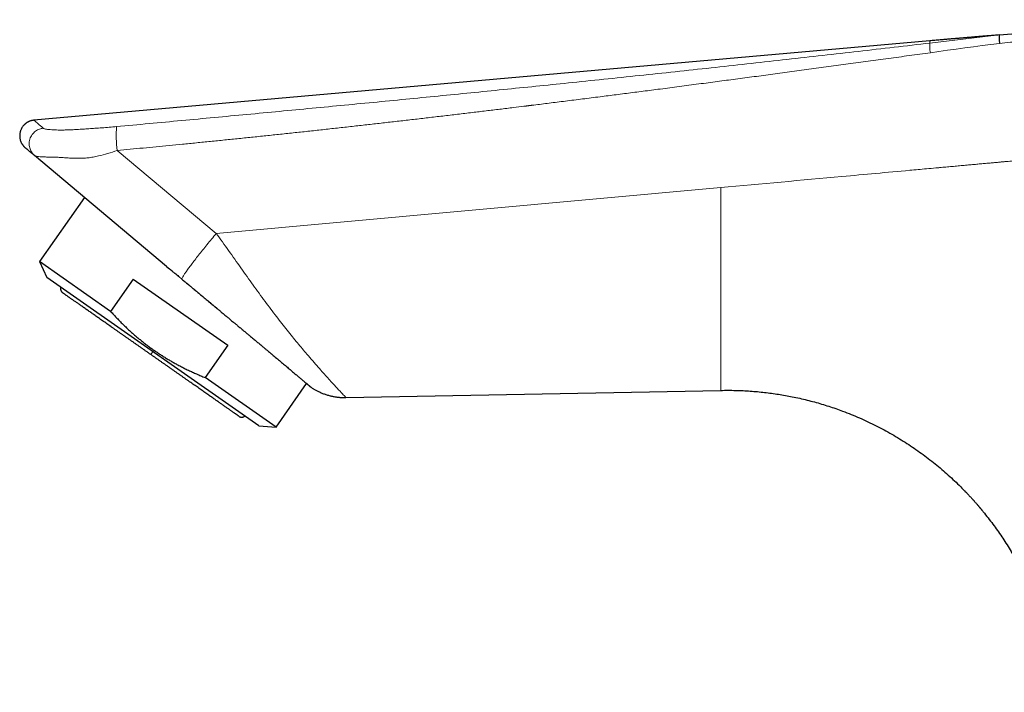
# Model space of a CAD drawing. Header units: millimetres. Extents: x 8 to 524, y 12 to 399.
# Tile 1 of 133: x 28 to 110, y 305 to 361. Entities that reach past the tile are written whole.
import ezdxf

# ---------------------------------------------------------------- set-up
doc = ezdxf.new("R2010")
doc.units = ezdxf.units.MM

msp = doc.modelspace()

# ---------------------------------------------------------------- linework, layer by layer
at = {"color": 252, "linetype": 'Continuous', "lineweight": 0}
for p, q in [((103.382, 359.077), (109.141, 359.749)), ((35.817, 350.152), (44.045, 343.248)), ((85.994, 347.067), (44.045, 343.248))]:
    msp.add_line(p, q, dxfattribs=at)
at = {"color": 7, "linetype": 'Continuous', "lineweight": 30}
for p, q in [((109.141, 359.749), (110.185, 359.833)), ((103.366, 359.258), (28.893, 352.665)), ((39.922, 340.51), (28.945, 349.721)), ((33.095, 346.24), (29.361, 340.908)), ((29.361, 340.908), (29.971, 339.6)), ((35.263, 336.776), (29.361, 340.908)), ((39.922, 340.51), (40.172, 340.302)), ((47.583, 327.268), (29.971, 339.6)), ((37.143, 339.461), (35.263, 336.776)), ((37.143, 339.461), (45, 333.96)), ((40.928, 339.672), (41.182, 339.46)), ((45, 333.96), (43.12, 331.274)), ((49.021, 327.142), (43.12, 331.274)), ((49.021, 327.142), (51.564, 330.774)), ((51.911, 330.482), (51.903, 330.488)), ((51.908, 330.485), (51.911, 330.482)), ((54.832, 329.609), (85.994, 330.212)), ((54.672, 329.612), (54.832, 329.609)), ((47.583, 327.268), (49.021, 327.142))]:
    msp.add_line(p, q, dxfattribs=at)
at = {"color": 252, "linetype": 'Continuous', "lineweight": 0, "flags": 128}
msp.add_lwpolyline([(109.171, 359.051), (108.452, 358.956), (107.733, 358.86), (107.014, 358.764), (106.295, 358.668), (105.576, 358.57), (104.858, 358.473), (104.139, 358.374), (103.421, 358.275)], dxfattribs=at)
at = {"color": 252, "linetype": 'Continuous', "lineweight": 0}
for centre, radius, start, end in [((106.427, 358.822), 3.056, 175.20508, 190.29802), ((45.364, 351.433), 9.633, 175.84518, 187.64182)]:
    msp.add_arc(centre, radius, start, end, dxfattribs=at)
for points, knots in [([(130.939, 361.018), (130.64, 360.993), (130.039, 360.944), (129.134, 360.869), (128.222, 360.793), (127.302, 360.716), (126.375, 360.637), (125.441, 360.557), (124.526, 360.477), (123.631, 360.399), (122.756, 360.322), (121.874, 360.243), (120.986, 360.164), (120.093, 360.083), (119.193, 360.001), (118.287, 359.918), (117.375, 359.834), (116.457, 359.748), (115.532, 359.662), (114.602, 359.574), (113.684, 359.487), (112.777, 359.4), (111.883, 359.314), (110.984, 359.227), (110.079, 359.139), (109.474, 359.08), (109.171, 359.05)], [0, 0, 0, 0, 0.04121, 0.082757, 0.12464, 0.16686, 0.209416, 0.252309, 0.295539, 0.335462, 0.375668, 0.416157, 0.456929, 0.497985, 0.539323, 0.580944, 0.622848, 0.665036, 0.707507, 0.75026, 0.793297, 0.834134, 0.875223, 0.916564, 0.958156, 1, 1, 1, 1]), ([(35.756, 352.131), (37.564, 352.299), (41.178, 352.633), (46.597, 353.141), (52.014, 353.654), (57.429, 354.175), (62.842, 354.704), (68.253, 355.244), (73.843, 355.813), (79.611, 356.415), (85.557, 357.052), (91.501, 357.707), (97.443, 358.379), (101.403, 358.844), (103.382, 359.077)], [0, 0, 0, 0, 0.0800016, 0.1599993, 0.2399951, 0.3199908, 0.3999879, 0.4799875, 0.5599909, 0.6479981, 0.7360057, 0.8240106, 0.9120096, 1, 1, 1, 1]), ([(103.366, 359.258), (103.366, 359.258), (103.366, 359.257), (103.367, 359.248), (103.368, 359.234), (103.37, 359.214), (103.372, 359.189), (103.375, 359.157), (103.378, 359.121), (103.381, 359.092), (103.382, 359.077)], [0, 0, 0, 0, 0.120146, 0.245933, 0.371704, 0.497449, 0.62316, 0.748828, 0.874444, 1, 1, 1, 1]), ([(103.421, 358.275), (103.128, 358.235), (102.543, 358.154), (101.67, 358.034), (100.803, 357.915), (99.941, 357.797), (99.091, 357.68), (98.252, 357.566), (97.424, 357.453), (96.602, 357.341), (95.781, 357.229), (94.96, 357.117), (94.139, 357.006), (93.325, 356.896), (92.516, 356.787), (91.714, 356.679), (90.918, 356.572), (90.129, 356.466), (89.345, 356.362), (88.568, 356.258), (87.796, 356.155), (87.031, 356.054), (86.272, 355.953), (85.519, 355.853), (84.748, 355.752), (83.959, 355.648), (83.152, 355.542), (82.352, 355.438), (81.56, 355.334), (80.799, 355.235), (80.069, 355.141), (79.368, 355.05), (78.674, 354.961), (77.985, 354.872), (77.303, 354.785), (76.627, 354.698), (75.935, 354.61), (75.228, 354.521), (74.506, 354.429), (73.791, 354.339), (73.084, 354.25), (72.399, 354.165), (71.737, 354.082), (71.097, 354.003), (70.646, 353.947), (70.383, 353.915), (70.306, 353.905), (70.228, 353.896), (70.151, 353.886), (70.076, 353.877), (70.011, 353.869), (69.956, 353.862), (69.909, 353.857), (69.86, 353.851), (69.808, 353.844), (69.752, 353.837), (69.69, 353.83), (69.363, 353.79), (68.673, 353.705), (67.624, 353.578), (66.479, 353.44), (65.308, 353.299), (64.11, 353.157), (62.886, 353.012), (61.668, 352.869), (60.455, 352.729), (59.249, 352.59), (58.048, 352.453), (56.854, 352.318), (55.647, 352.182), (54.427, 352.047), (53.195, 351.911), (51.969, 351.777), (50.75, 351.646), (49.537, 351.516), (48.331, 351.389), (47.131, 351.264), (45.938, 351.14), (44.752, 351.019), (43.572, 350.9), (42.399, 350.783), (41.254, 350.67), (40.137, 350.561), (39.049, 350.456), (37.966, 350.353), (36.89, 350.252), (36.174, 350.185), (35.817, 350.152)], [0, 0, 0, 0, 0.013039, 0.025986, 0.038843, 0.051608, 0.064282, 0.076641, 0.088912, 0.101095, 0.11319, 0.125441, 0.137601, 0.149669, 0.161645, 0.17353, 0.185324, 0.197025, 0.208635, 0.220154, 0.231581, 0.242916, 0.25416, 0.265312, 0.276373, 0.288434, 0.300384, 0.312223, 0.323952, 0.335569, 0.346035, 0.356409, 0.366691, 0.376882, 0.386981, 0.396988, 0.406904, 0.417706, 0.428397, 0.438978, 0.449447, 0.459806, 0.469374, 0.478846, 0.488221, 0.489369, 0.490516, 0.491662, 0.492806, 0.493944, 0.495007, 0.495695, 0.496384, 0.497097, 0.497854, 0.498679, 0.499591, 0.500592, 0.513211, 0.530217, 0.547146, 0.563998, 0.582191, 0.600294, 0.618308, 0.636231, 0.654064, 0.671807, 0.68946, 0.707023, 0.725327, 0.743531, 0.761637, 0.779644, 0.797552, 0.815362, 0.833073, 0.850686, 0.8682, 0.885616, 0.902933, 0.920152, 0.936296, 0.952353, 0.968323, 0.984205, 1, 1, 1, 1]), ([(28.893, 352.66), (28.91, 352.646), (28.944, 352.616), (29.2, 352.395), (29.504, 352.133), (29.656, 352.001)], [0, 0, 0, 0, 0.331722, 0.664655, 1, 1, 1, 1]), ([(29.656, 352.001), (29.673, 351.99), (29.707, 351.968), (29.802, 351.94), (29.938, 351.913), (30.126, 351.889), (30.368, 351.87), (30.63, 351.857), (30.912, 351.848), (31.228, 351.845), (31.602, 351.852), (32.028, 351.868), (32.488, 351.891), (32.966, 351.921), (33.459, 351.954), (33.983, 351.991), (34.547, 352.032), (35.144, 352.077), (35.552, 352.113), (35.756, 352.131)], [0, 0, 0, 0, 0.0408602, 0.0798801, 0.1173938, 0.1711903, 0.2227279, 0.2726338, 0.3221443, 0.3732938, 0.4292607, 0.4913017, 0.5566035, 0.6222953, 0.6885143, 0.7582056, 0.8360288, 0.9179088, 1, 1, 1, 1]), ([(28.945, 349.721), (28.869, 349.795), (28.706, 349.954), (28.543, 350.28), (28.47, 350.673), (28.529, 351.092), (28.719, 351.472), (29.004, 351.758), (29.326, 351.939), (29.551, 351.981), (29.656, 352.001)], [0, 0, 0, 0, 0.106079, 0.226851, 0.359877, 0.5, 0.640123, 0.773149, 0.893921, 1, 1, 1, 1]), ([(131.795, 351.237), (131.755, 351.238), (131.673, 351.24), (131.543, 351.233), (131.441, 351.223), (131.381, 351.216), (131.365, 351.214), (131.356, 351.213), (131.346, 351.211), (131.332, 351.209), (131.302, 351.205), (131.252, 351.198), (131.187, 351.188), (131.118, 351.178), (131.048, 351.168), (130.974, 351.157), (130.904, 351.147), (130.842, 351.138), (130.786, 351.131), (130.723, 351.123), (130.654, 351.115), (130.583, 351.11), (130.521, 351.107), (130.46, 351.108), (130.395, 351.108), (130.326, 351.108), (130.259, 351.108), (130.19, 351.106), (130.123, 351.102), (130.061, 351.097), (129.997, 351.09), (129.923, 351.081), (129.834, 351.07), (129.733, 351.055), (129.625, 351.039), (129.514, 351.022), (129.407, 351.008), (129.311, 350.995), (129.24, 350.988), (129.187, 350.983), (129.148, 350.98), (129.109, 350.978), (129.075, 350.976), (129.044, 350.976), (129.015, 350.975), (128.949, 350.978), (128.845, 350.979), (128.703, 350.979), (128.564, 350.973), (128.435, 350.965), (128.32, 350.955), (128.211, 350.944), (128.097, 350.931), (127.971, 350.915), (127.834, 350.896), (127.686, 350.875), (127.531, 350.852), (127.375, 350.828), (127.224, 350.806), (127.086, 350.787), (126.96, 350.771), (126.845, 350.757), (126.752, 350.746), (126.669, 350.738), (126.584, 350.73), (126.488, 350.723), (126.394, 350.717), (126.317, 350.714), (126.257, 350.713), (126.201, 350.715), (126.14, 350.717), (126.072, 350.718), (125.962, 350.719), (125.82, 350.717), (125.64, 350.709), (125.458, 350.694), (125.261, 350.673), (125.115, 350.655), (125.025, 350.643), (124.995, 350.639), (124.966, 350.635), (124.942, 350.631), (124.927, 350.629), (124.914, 350.627), (124.889, 350.623), (124.843, 350.617), (124.776, 350.607), (124.702, 350.596), (124.625, 350.584), (124.551, 350.573), (124.483, 350.563), (124.425, 350.554), (124.374, 350.547), (124.326, 350.54), (124.281, 350.534), (124.238, 350.528), (124.199, 350.523), (124.161, 350.518), (124.125, 350.513), (124.09, 350.508), (123.986, 350.496), (123.819, 350.478), (123.602, 350.461), (123.407, 350.453), (123.23, 350.454), (123.055, 350.459), (122.879, 350.453), (122.698, 350.442), (122.516, 350.426), (122.344, 350.406), (122.173, 350.383), (121.991, 350.358), (121.791, 350.328), (121.605, 350.3), (121.417, 350.273), (121.228, 350.248), (121.024, 350.225), (120.838, 350.208), (120.684, 350.198), (120.559, 350.194), (120.46, 350.192), (120.364, 350.195), (120.268, 350.197), (120.169, 350.196), (120.052, 350.194), (119.916, 350.187), (119.774, 350.176), (119.638, 350.162), (119.503, 350.147), (119.348, 350.127), (119.175, 350.103), (119.004, 350.079), (118.845, 350.055), (118.706, 350.035), (118.577, 350.016), (118.457, 350), (118.361, 349.988), (118.286, 349.979), (118.232, 349.972), (118.18, 349.967), (118.132, 349.962), (118.084, 349.957), (118.024, 349.952), (117.951, 349.946), (117.87, 349.94), (117.793, 349.936), (117.727, 349.933), (117.668, 349.932), (117.608, 349.933), (117.454, 349.938), (117.286, 349.937), (117.109, 349.929), (117.012, 349.922), (116.909, 349.914), (116.8, 349.904), (116.685, 349.891), (116.564, 349.877), (116.463, 349.864), (116.387, 349.853), (116.35, 349.848), (116.325, 349.845), (116.305, 349.842), (116.274, 349.837), (116.231, 349.831), (116.185, 349.824), (116.137, 349.817), (116.089, 349.81), (116.036, 349.802), (115.977, 349.793), (115.922, 349.785), (115.873, 349.778), (115.833, 349.772), (115.768, 349.763), (115.68, 349.75), (115.574, 349.736), (115.465, 349.722), (115.351, 349.709), (115.231, 349.697), (115.114, 349.688), (115.005, 349.681), (114.902, 349.676), (114.806, 349.673), (114.714, 349.672), (114.625, 349.675), (114.526, 349.67), (114.431, 349.655), (114.34, 349.644), (114.269, 349.641), (114.205, 349.641), (114.143, 349.637), (114.075, 349.629), (114.022, 349.621), (113.987, 349.615), (113.967, 349.613), (113.941, 349.609), (113.906, 349.605), (113.864, 349.601), (113.816, 349.596), (113.761, 349.591), (113.718, 349.587), (113.686, 349.584), (113.669, 349.582), (113.651, 349.581), (113.633, 349.579), (113.613, 349.577), (113.473, 349.565), (113.114, 349.533), (112.537, 349.481), (112.057, 349.438), (111.778, 349.414), (111.718, 349.408), (111.68, 349.405), (111.659, 349.403), (111.636, 349.401), (111.588, 349.397), (111.508, 349.389), (111.391, 349.379), (111.255, 349.367), (111.1, 349.353), (110.927, 349.337), (110.733, 349.319), (110.521, 349.3), (110.288, 349.279), (110.034, 349.256), (109.762, 349.231), (109.47, 349.205), (109.158, 349.176), (108.827, 349.146), (108.477, 349.114), (108.101, 349.08), (107.698, 349.043), (107.268, 349.004), (106.817, 348.963), (106.344, 348.92), (105.85, 348.875), (105.346, 348.829), (104.832, 348.783), (104.482, 348.751), (104.293, 348.734), (104.273, 348.732), (104.253, 348.73), (104.233, 348.728), (104.214, 348.726), (104.194, 348.725), (104.146, 348.72), (104.039, 348.71), (103.68, 348.678), (102.894, 348.606), (100.291, 348.369), (94.589, 347.85), (89.352, 347.373), (85.994, 347.067)], [0, 0, 0, 0, 0.002561, 0.005384, 0.008477, 0.009194, 0.009375, 0.009522, 0.009749, 0.010058, 0.010448, 0.01169, 0.013384, 0.014726, 0.016259, 0.017982, 0.019569, 0.020875, 0.022092, 0.02322, 0.025058, 0.026599, 0.027843, 0.029105, 0.0306, 0.032096, 0.033552, 0.035021, 0.036556, 0.037915, 0.039081, 0.040782, 0.042744, 0.044968, 0.047445, 0.049832, 0.052321, 0.054431, 0.056165, 0.056974, 0.057899, 0.058737, 0.05949, 0.060157, 0.060738, 0.061363, 0.064492, 0.067526, 0.070625, 0.073518, 0.075974, 0.078166, 0.080648, 0.083418, 0.086479, 0.089671, 0.093126, 0.096691, 0.1, 0.103039, 0.105807, 0.108306, 0.110534, 0.111941, 0.113746, 0.116112, 0.118173, 0.119931, 0.1211, 0.122115, 0.123591, 0.125067, 0.126543, 0.130735, 0.134368, 0.138288, 0.142609, 0.147263, 0.147902, 0.148547, 0.149199, 0.149858, 0.150095, 0.150188, 0.150746, 0.151754, 0.153213, 0.155123, 0.156629, 0.158332, 0.159959, 0.161105, 0.162208, 0.16327, 0.16429, 0.165188, 0.166051, 0.166879, 0.167672, 0.16843, 0.169211, 0.174479, 0.17937, 0.183425, 0.187189, 0.190886, 0.194865, 0.198664, 0.202697, 0.20674, 0.209986, 0.213935, 0.218715, 0.223156, 0.226218, 0.231097, 0.235566, 0.239626, 0.243279, 0.245619, 0.247806, 0.249696, 0.251889, 0.254038, 0.256156, 0.259539, 0.262915, 0.265458, 0.26842, 0.271803, 0.275606, 0.279831, 0.283047, 0.28611, 0.288958, 0.291589, 0.294005, 0.295267, 0.29646, 0.297586, 0.298644, 0.299634, 0.300754, 0.302531, 0.304407, 0.306071, 0.307525, 0.308769, 0.309879, 0.311446, 0.318828, 0.320838, 0.322954, 0.325201, 0.327578, 0.330086, 0.332726, 0.335497, 0.336758, 0.337729, 0.337934, 0.338379, 0.339066, 0.339995, 0.341164, 0.342107, 0.343165, 0.344336, 0.345621, 0.34702, 0.347972, 0.348833, 0.34967, 0.352266, 0.354601, 0.356683, 0.359413, 0.362048, 0.364589, 0.367037, 0.369199, 0.371285, 0.373294, 0.375228, 0.377077, 0.379724, 0.381525, 0.383063, 0.384324, 0.38567, 0.387148, 0.388763, 0.389178, 0.389486, 0.390083, 0.390875, 0.391793, 0.392836, 0.394023, 0.395339, 0.395705, 0.39608, 0.396464, 0.396857, 0.397258, 0.397781, 0.406037, 0.420782, 0.435526, 0.437456, 0.43903, 0.439462, 0.439929, 0.44043, 0.440965, 0.443096, 0.445643, 0.448607, 0.451987, 0.455783, 0.459995, 0.464624, 0.469723, 0.475247, 0.481195, 0.487568, 0.494366, 0.501589, 0.509237, 0.51731, 0.526223, 0.535602, 0.545447, 0.555759, 0.566537, 0.577781, 0.588785, 0.600202, 0.600698, 0.601125, 0.601551, 0.601977, 0.602403, 0.602829, 0.603255, 0.605599, 0.609784, 0.626769, 0.657099, 0.780191, 1, 1, 1, 1]), ([(35.817, 350.152), (35.548, 350.061), (35.031, 349.886), (34.438, 349.728), (34.039, 349.642), (33.812, 349.599), (33.592, 349.564), (33.379, 349.536), (33.173, 349.516), (32.97, 349.503), (32.741, 349.497), (32.459, 349.497), (32.117, 349.505), (31.768, 349.523), (31.454, 349.543), (31.199, 349.561), (30.935, 349.582), (30.643, 349.595), (30.314, 349.6), (29.989, 349.602), (29.673, 349.61), (29.39, 349.629), (29.168, 349.654), (29.012, 349.684), (28.967, 349.709), (28.945, 349.721)], [0, 0, 0, 0, 0.091146, 0.175678, 0.202434, 0.228488, 0.25385, 0.278531, 0.302544, 0.325902, 0.349727, 0.383109, 0.426049, 0.472623, 0.511168, 0.543729, 0.570311, 0.61488, 0.663104, 0.71518, 0.771262, 0.832413, 0.89065, 0.946364, 1, 1, 1, 1]), ([(85.994, 330.212), (85.994, 330.216), (85.994, 330.224), (85.994, 330.294), (85.994, 330.404), (85.994, 330.56), (85.994, 330.761), (85.994, 331.006), (85.994, 331.284), (85.994, 331.589), (85.994, 331.915), (85.994, 332.275), (85.994, 332.67), (85.994, 333.1), (85.994, 333.565), (85.994, 334.064), (85.994, 334.598), (85.994, 335.167), (85.994, 335.77), (85.994, 336.407), (85.994, 337.032), (85.994, 337.637), (85.994, 338.217), (85.994, 338.815), (85.994, 339.432), (85.994, 340.066), (85.994, 340.717), (85.994, 341.384), (85.994, 342.063), (85.994, 342.755), (85.994, 343.458), (85.994, 344.169), (85.994, 344.887), (85.994, 345.611), (85.994, 346.338), (85.994, 346.824), (85.994, 347.067)], [0, 0, 0, 0, 0.035715, 0.07143, 0.107144, 0.142859, 0.178575, 0.214289, 0.250003, 0.281255, 0.312507, 0.343756, 0.375006, 0.406259, 0.437511, 0.468759, 0.500008, 0.531261, 0.562513, 0.59376, 0.625007, 0.65001, 0.675014, 0.700015, 0.725011, 0.750006, 0.775003, 0.800003, 0.825003, 0.850002, 0.875, 0.9, 0.925001, 0.95, 0.974999, 1, 1, 1, 1]), ([(44.045, 343.248), (44.39, 342.778), (45.089, 341.826), (46.101, 340.374), (47.117, 338.954), (48.103, 337.6), (49.049, 336.341), (49.952, 335.191), (50.801, 334.147), (51.677, 333.108), (52.541, 332.114), (53.344, 331.217), (53.995, 330.507), (54.468, 329.997), (54.773, 329.671), (54.812, 329.63), (54.832, 329.609)], [0, 0, 0, 0, 0.064322, 0.130234, 0.196451, 0.262363, 0.327046, 0.390532, 0.453614, 0.51581, 0.597492, 0.678516, 0.758768, 0.838931, 0.919478, 1, 1, 1, 1]), ([(40.172, 340.302), (40.255, 340.232), (40.422, 340.093), (40.674, 339.883), (40.843, 339.742), (40.928, 339.672)], [0, 0, 0, 0, 0.333554, 0.666802, 1, 1, 1, 1]), ([(38.605, 333.188), (38.605, 333.189), (38.606, 333.19), (38.612, 333.198), (38.621, 333.21), (38.633, 333.228), (38.649, 333.25), (38.667, 333.276), (38.687, 333.306), (38.709, 333.337), (38.732, 333.37), (38.755, 333.402), (38.77, 333.424), (38.777, 333.434)], [0, 0, 0, 0, 0.095478, 0.191043, 0.286545, 0.381904, 0.477113, 0.572219, 0.667302, 0.754526, 0.841859, 0.929323, 1, 1, 1, 1])]:
    msp.add_open_spline(points, degree=3, knots=knots, dxfattribs=at)
at = {"color": 7, "linetype": 'Continuous', "lineweight": 30}
for points, knots in [([(109.133, 359.748), (109.066, 359.743), (108.929, 359.731), (108.724, 359.715), (108.519, 359.698), (108.319, 359.681), (108.124, 359.665), (107.973, 359.653), (107.864, 359.644), (107.795, 359.638), (107.726, 359.632), (107.659, 359.627), (107.591, 359.621), (107.522, 359.615), (107.446, 359.609), (107.362, 359.602), (107.27, 359.594), (107.171, 359.586), (107.065, 359.577), (106.951, 359.568), (106.828, 359.557), (106.696, 359.546), (106.557, 359.534), (106.41, 359.522), (106.257, 359.509), (106.099, 359.496), (105.938, 359.482), (105.774, 359.468), (105.603, 359.453), (105.427, 359.438), (105.243, 359.422), (105.054, 359.406), (104.858, 359.389), (104.656, 359.372), (104.448, 359.353), (104.235, 359.335), (104.016, 359.316), (103.793, 359.296), (103.576, 359.277), (103.433, 359.264), (103.366, 359.258)], [0, 0, 0, 0, 0.035062, 0.071097, 0.106698, 0.14143, 0.175197, 0.207997, 0.220117, 0.232099, 0.243943, 0.255651, 0.267221, 0.279002, 0.291669, 0.306646, 0.322715, 0.339876, 0.35813, 0.377476, 0.399189, 0.42213, 0.4463, 0.471699, 0.498327, 0.526183, 0.553574, 0.582057, 0.611632, 0.642299, 0.674059, 0.706912, 0.740857, 0.775894, 0.812023, 0.849245, 0.886866, 0.92554, 0.965269, 1, 1, 1, 1]), ([(109.141, 359.749), (109.139, 359.746), (109.135, 359.741), (109.132, 359.701), (109.131, 359.636), (109.133, 359.545), (109.139, 359.434), (109.147, 359.309), (109.158, 359.18), (109.166, 359.093), (109.171, 359.051)], [0, 0, 0, 0, 0.1166718, 0.2402671, 0.3689398, 0.5002906, 0.631601, 0.760156, 0.8835665, 1, 1, 1, 1]), ([(28.893, 352.66), (28.866, 352.658), (28.812, 352.652), (28.734, 352.638), (28.66, 352.62), (28.591, 352.599), (28.527, 352.576), (28.469, 352.551), (28.417, 352.526), (28.369, 352.501), (28.325, 352.475), (28.283, 352.448), (28.243, 352.421), (28.203, 352.391), (28.165, 352.36), (28.127, 352.327), (28.081, 352.283), (28.029, 352.228), (27.972, 352.159), (27.919, 352.086), (27.872, 352.009), (27.831, 351.929), (27.795, 351.847), (27.764, 351.762), (27.74, 351.675), (27.722, 351.587), (27.71, 351.498), (27.704, 351.408), (27.705, 351.318), (27.711, 351.227), (27.725, 351.137), (27.744, 351.048), (27.768, 350.966), (27.795, 350.891), (27.824, 350.824), (27.857, 350.758), (27.893, 350.694), (27.932, 350.635), (27.971, 350.581), (28.009, 350.533), (28.041, 350.496), (28.068, 350.467), (28.091, 350.444), (28.118, 350.418), (28.146, 350.392), (28.165, 350.376), (28.174, 350.369)], [0, 0, 0, 0, 0.026793, 0.052737, 0.077626, 0.101267, 0.123477, 0.144089, 0.162952, 0.179935, 0.196898, 0.21269, 0.228628, 0.244701, 0.260899, 0.277212, 0.293629, 0.322569, 0.351721, 0.381007, 0.410357, 0.439701, 0.468967, 0.498257, 0.527632, 0.557024, 0.586363, 0.615587, 0.644939, 0.674502, 0.704193, 0.733924, 0.763649, 0.787557, 0.811553, 0.835581, 0.859584, 0.883373, 0.904545, 0.924597, 0.943571, 0.952501, 0.963046, 0.975302, 0.989172, 1, 1, 1, 1]), ([(28.945, 349.721), (28.915, 349.746), (28.856, 349.796), (28.774, 349.865), (28.697, 349.93), (28.625, 349.99), (28.558, 350.046), (28.498, 350.096), (28.444, 350.141), (28.396, 350.182), (28.353, 350.218), (28.314, 350.251), (28.28, 350.28), (28.25, 350.304), (28.226, 350.325), (28.206, 350.342), (28.19, 350.355), (28.18, 350.363), (28.175, 350.368), (28.174, 350.368), (28.174, 350.368)], [0, 0, 0, 0, 0.060439, 0.120777, 0.181018, 0.241169, 0.301236, 0.361226, 0.417723, 0.474162, 0.530549, 0.586888, 0.643185, 0.699447, 0.755677, 0.811881, 0.868065, 0.924234, 0.979391, 1, 1, 1, 1]), ([(40.181, 340.294), (40.234, 340.25), (40.357, 340.147), (40.55, 339.986), (40.743, 339.825), (40.867, 339.723), (40.92, 339.678)], [0, 0, 0, 0, 0.218145, 0.502759, 0.78666, 1, 1, 1, 1]), ([(41.182, 339.46), (41.225, 339.424), (41.319, 339.346), (41.473, 339.218), (41.652, 339.069), (41.855, 338.899), (42.082, 338.71), (42.332, 338.501), (42.605, 338.273), (42.902, 338.026), (43.206, 337.773), (43.501, 337.527), (43.772, 337.3), (44.023, 337.09), (44.253, 336.899), (44.452, 336.733), (44.621, 336.591), (44.764, 336.472), (44.893, 336.365), (45.006, 336.27), (45.106, 336.187), (45.212, 336.098), (45.337, 335.994), (45.496, 335.862), (45.68, 335.708), (45.889, 335.533), (46.092, 335.364), (46.283, 335.204), (46.459, 335.058), (46.638, 334.909), (46.812, 334.763), (46.978, 334.625), (47.18, 334.456), (47.415, 334.26), (47.676, 334.042), (47.915, 333.842), (48.125, 333.667), (48.308, 333.514), (48.432, 333.41), (48.51, 333.345), (48.548, 333.313), (48.585, 333.282), (48.621, 333.252), (48.656, 333.223), (48.8, 333.102), (49.05, 332.893), (49.393, 332.604), (49.724, 332.326), (50.038, 332.062), (50.33, 331.816), (50.598, 331.59), (50.841, 331.385), (51.06, 331.2), (51.254, 331.036), (51.424, 330.892), (51.571, 330.769), (51.657, 330.696), (51.702, 330.658), (51.714, 330.648), (51.727, 330.637), (51.738, 330.628), (51.745, 330.622), (51.751, 330.617), (51.756, 330.613), (51.766, 330.604), (51.78, 330.592), (51.799, 330.576), (51.82, 330.559), (51.841, 330.541), (51.862, 330.523), (51.881, 330.507), (51.897, 330.494), (51.906, 330.486), (51.907, 330.485), (51.907, 330.485)], [0, 0, 0, 0, 0.008139, 0.017831, 0.029074, 0.041868, 0.056214, 0.071818, 0.08893, 0.107563, 0.127737, 0.146203, 0.163437, 0.17941, 0.194101, 0.207496, 0.217663, 0.22692, 0.235267, 0.242704, 0.249231, 0.25485, 0.263542, 0.274024, 0.286292, 0.300348, 0.316197, 0.32755, 0.339681, 0.352598, 0.364928, 0.376567, 0.387884, 0.408591, 0.428079, 0.446311, 0.463259, 0.477098, 0.489922, 0.493112, 0.496233, 0.499284, 0.502265, 0.505176, 0.508019, 0.538448, 0.569561, 0.601336, 0.633746, 0.666171, 0.697941, 0.729649, 0.761279, 0.792928, 0.824642, 0.856422, 0.888257, 0.891988, 0.895718, 0.89945, 0.903182, 0.906494, 0.906841, 0.908616, 0.911735, 0.917201, 0.924574, 0.933853, 0.943749, 0.955165, 0.9681, 0.982554, 0.998525, 1, 1, 1, 1]), ([(41.413, 339.268), (41.49, 339.204), (41.643, 339.075), (41.875, 338.882), (42.107, 338.689), (42.337, 338.497), (42.566, 338.306), (42.793, 338.116), (43.019, 337.928), (43.245, 337.74), (43.473, 337.55), (43.702, 337.359), (43.931, 337.167), (44.151, 336.984), (44.295, 336.864), (44.362, 336.808)], [0, 0, 0, 0, 0.0780106, 0.1561338, 0.234383, 0.3126736, 0.3894718, 0.4660428, 0.5422558, 0.6181895, 0.6956597, 0.7736334, 0.85202, 0.9306411, 1, 1, 1, 1]), ([(31.129, 338.79), (31.126, 338.782), (31.119, 338.764), (31.112, 338.734), (31.106, 338.702), (31.103, 338.672), (31.103, 338.643), (31.104, 338.615), (31.107, 338.59), (31.111, 338.566), (31.119, 338.536), (31.131, 338.5), (31.15, 338.46), (31.167, 338.431), (31.182, 338.411), (31.191, 338.399), (31.201, 338.387), (31.213, 338.374), (31.228, 338.358), (31.249, 338.34), (31.265, 338.328), (31.273, 338.322)], [0, 0, 0, 0, 0.044517, 0.111738, 0.173113, 0.228657, 0.287637, 0.338284, 0.384337, 0.431329, 0.479322, 0.561542, 0.646425, 0.726067, 0.757339, 0.78688, 0.814687, 0.845766, 0.887007, 0.938436, 1, 1, 1, 1]), ([(38.605, 333.188), (38.538, 333.235), (38.403, 333.33), (38.201, 333.471), (37.999, 333.613), (37.798, 333.753), (37.598, 333.893), (37.401, 334.032), (37.205, 334.168), (37.011, 334.305), (36.816, 334.441), (36.621, 334.577), (36.427, 334.713), (36.234, 334.848), (36.043, 334.982), (35.855, 335.114), (35.668, 335.245), (35.483, 335.374), (35.301, 335.502), (35.121, 335.628), (34.944, 335.752), (34.77, 335.874), (34.599, 335.993), (34.431, 336.111), (34.27, 336.224), (34.117, 336.331), (33.972, 336.432), (33.829, 336.532), (33.69, 336.63), (33.554, 336.725), (33.417, 336.821), (33.28, 336.917), (33.143, 337.013), (33.01, 337.106), (32.881, 337.196), (32.758, 337.283), (32.639, 337.365), (32.526, 337.445), (32.417, 337.521), (32.312, 337.595), (32.211, 337.665), (32.114, 337.733), (32.023, 337.797), (31.936, 337.858), (31.854, 337.915), (31.778, 337.969), (31.706, 338.019), (31.64, 338.065), (31.579, 338.108), (31.524, 338.146), (31.474, 338.181), (31.43, 338.213), (31.391, 338.24), (31.358, 338.263), (31.331, 338.281), (31.31, 338.296), (31.294, 338.308), (31.282, 338.316), (31.275, 338.321), (31.274, 338.322), (31.273, 338.322)], [0, 0, 0, 0, 0.017559, 0.035119, 0.05268, 0.070241, 0.087804, 0.105053, 0.122302, 0.139552, 0.156801, 0.174402, 0.192003, 0.209604, 0.227204, 0.244804, 0.262403, 0.280002, 0.2976, 0.315198, 0.332795, 0.350392, 0.367988, 0.385585, 0.403181, 0.41931, 0.43544, 0.45157, 0.467701, 0.483831, 0.499962, 0.517521, 0.535081, 0.552642, 0.570203, 0.587765, 0.605015, 0.622264, 0.639515, 0.656765, 0.674369, 0.691972, 0.709576, 0.727181, 0.744785, 0.762389, 0.779993, 0.797597, 0.8152, 0.832803, 0.850405, 0.868007, 0.885608, 0.903209, 0.919342, 0.935475, 0.951607, 0.967738, 0.983869, 1, 1, 1, 1]), ([(35.263, 336.776), (35.34, 336.69), (35.496, 336.519), (35.733, 336.267), (35.972, 336.018), (36.214, 335.774), (36.457, 335.537), (36.702, 335.305), (36.948, 335.079), (37.196, 334.857), (37.45, 334.639), (37.708, 334.424), (37.97, 334.213), (38.236, 334.007), (38.506, 333.805), (38.778, 333.609), (39.054, 333.417), (39.334, 333.23), (39.616, 333.048), (39.903, 332.87), (40.193, 332.697), (40.486, 332.529), (40.783, 332.366), (41.084, 332.206), (41.398, 332.046), (41.726, 331.886), (42.069, 331.725), (42.415, 331.57), (42.766, 331.419), (43.002, 331.323), (43.12, 331.274)], [0, 0, 0, 0, 0.035883, 0.071634, 0.107249, 0.142729, 0.178078, 0.212673, 0.247154, 0.281529, 0.31581, 0.350706, 0.38553, 0.4203, 0.45503, 0.489737, 0.52444, 0.559155, 0.5939, 0.628691, 0.663545, 0.698476, 0.733498, 0.768624, 0.803864, 0.84277, 0.881833, 0.921059, 0.960449, 1, 1, 1, 1]), ([(45.937, 328.054), (45.936, 328.055), (45.935, 328.056), (45.927, 328.062), (45.913, 328.071), (45.893, 328.085), (45.868, 328.102), (45.838, 328.124), (45.803, 328.148), (45.762, 328.177), (45.716, 328.209), (45.664, 328.245), (45.607, 328.286), (45.544, 328.33), (45.476, 328.377), (45.402, 328.429), (45.323, 328.484), (45.24, 328.543), (45.151, 328.605), (45.057, 328.671), (44.958, 328.74), (44.854, 328.812), (44.746, 328.888), (44.633, 328.967), (44.518, 329.048), (44.403, 329.128), (44.288, 329.209), (44.168, 329.293), (44.046, 329.379), (43.919, 329.467), (43.786, 329.561), (43.645, 329.659), (43.496, 329.764), (43.343, 329.87), (43.187, 329.98), (43.029, 330.091), (42.868, 330.203), (42.705, 330.318), (42.538, 330.434), (42.368, 330.553), (42.194, 330.675), (42.016, 330.8), (41.835, 330.926), (41.652, 331.055), (41.466, 331.185), (41.279, 331.316), (41.089, 331.449), (40.897, 331.583), (40.704, 331.719), (40.509, 331.855), (40.312, 331.993), (40.115, 332.131), (39.916, 332.271), (39.721, 332.407), (39.532, 332.539), (39.347, 332.669), (39.162, 332.798), (38.977, 332.928), (38.791, 333.058), (38.667, 333.145), (38.605, 333.188)], [0, 0, 0, 0, 0.017559, 0.035118, 0.052678, 0.070238, 0.087799, 0.105047, 0.122296, 0.139545, 0.156795, 0.174398, 0.192001, 0.209604, 0.227208, 0.244812, 0.262416, 0.280021, 0.297625, 0.315229, 0.332832, 0.350435, 0.368038, 0.38564, 0.403242, 0.419376, 0.435509, 0.451642, 0.467775, 0.483907, 0.500038, 0.517597, 0.535155, 0.552713, 0.570271, 0.587829, 0.605073, 0.622317, 0.639562, 0.656807, 0.674404, 0.692001, 0.709599, 0.727197, 0.744796, 0.762396, 0.779996, 0.797596, 0.815197, 0.832798, 0.850399, 0.868001, 0.885602, 0.903203, 0.919338, 0.935471, 0.951605, 0.967737, 0.983869, 1, 1, 1, 1]), ([(51.567, 330.771), (51.575, 330.765), (51.596, 330.747), (51.627, 330.721), (51.661, 330.692), (51.693, 330.665), (51.722, 330.641), (51.749, 330.618), (51.773, 330.597), (51.794, 330.58), (51.811, 330.565), (51.826, 330.552), (51.84, 330.541), (51.851, 330.531), (51.862, 330.522), (51.871, 330.515), (51.879, 330.508), (51.887, 330.501), (51.894, 330.496), (51.899, 330.492), (51.901, 330.49), (51.901, 330.489)], [0, 0, 0, 0, 0.039818, 0.107227, 0.175299, 0.243587, 0.31155, 0.378646, 0.444332, 0.50807, 0.56182, 0.613402, 0.662908, 0.710507, 0.756367, 0.800659, 0.843551, 0.885211, 0.936097, 0.985638, 1, 1, 1, 1]), ([(51.851, 330.531), (51.854, 330.529), (51.863, 330.522), (51.874, 330.512), (51.886, 330.502), (51.891, 330.497), (51.894, 330.496)], [0, 0, 0, 0, 0.157806, 0.481519, 0.795032, 1, 1, 1, 1]), ([(51.908, 330.485), (51.919, 330.478), (51.958, 330.45), (52.029, 330.404), (52.121, 330.346), (52.219, 330.288), (52.323, 330.229), (52.437, 330.168), (52.56, 330.107), (52.691, 330.046), (52.825, 329.988), (52.962, 329.934), (53.099, 329.884), (53.235, 329.84), (53.371, 329.799), (53.505, 329.763), (53.637, 329.732), (53.767, 329.705), (53.894, 329.682), (54.017, 329.662), (54.142, 329.646), (54.27, 329.632), (54.371, 329.624), (54.441, 329.62), (54.48, 329.618), (54.515, 329.616), (54.544, 329.615), (54.566, 329.614), (54.58, 329.614), (54.59, 329.614), (54.599, 329.613), (54.607, 329.613), (54.614, 329.613), (54.622, 329.612), (54.628, 329.612), (54.636, 329.611), (54.643, 329.61), (54.65, 329.61), (54.657, 329.609), (54.663, 329.609), (54.668, 329.608), (54.67, 329.608), (54.671, 329.608)], [0, 0, 0, 0, 0.012282, 0.044252, 0.07719, 0.11184, 0.148204, 0.186284, 0.229923, 0.274117, 0.318644, 0.363488, 0.408629, 0.451632, 0.494857, 0.53748, 0.578972, 0.619321, 0.65852, 0.696563, 0.733483, 0.773989, 0.813726, 0.826055, 0.838303, 0.849345, 0.858304, 0.865187, 0.868816, 0.871538, 0.874308, 0.877663, 0.88186, 0.887033, 0.893252, 0.900559, 0.912036, 0.925529, 0.941059, 0.958642, 0.978286, 1, 1, 1, 1]), ([(85.994, 330.211), (86.409, 330.214), (87.229, 330.219), (88.445, 330.159), (89.631, 330.051), (90.791, 329.894), (91.763, 329.72), (92.554, 329.552), (93.172, 329.405), (93.78, 329.246), (94.379, 329.075), (94.969, 328.892), (95.549, 328.698), (96.413, 328.387), (97.541, 327.931), (98.908, 327.288), (100.218, 326.581), (101.472, 325.815), (102.672, 324.992), (103.821, 324.115), (104.911, 323.181), (105.757, 322.396), (106.219, 321.905), (106.355, 321.761)], [0, 0, 0, 0, 0.054907, 0.108438, 0.160855, 0.212392, 0.263209, 0.291413, 0.319379, 0.3471, 0.374573, 0.401792, 0.428757, 0.455468, 0.523143, 0.589665, 0.655184, 0.719876, 0.78392, 0.847515, 0.910895, 0.973747, 1, 1, 1, 1]), ([(45.937, 328.054), (45.943, 328.05), (45.956, 328.042), (45.973, 328.032), (45.987, 328.025), (45.998, 328.019), (46.011, 328.013), (46.029, 328.006), (46.055, 327.997), (46.087, 327.989), (46.124, 327.984), (46.155, 327.982), (46.182, 327.982), (46.207, 327.984), (46.235, 327.988), (46.267, 327.994), (46.3, 328.005), (46.333, 328.018), (46.366, 328.035), (46.398, 328.055), (46.417, 328.071), (46.426, 328.078)], [0, 0, 0, 0, 0.045127, 0.082576, 0.11232, 0.134506, 0.154713, 0.196676, 0.241646, 0.3128, 0.382814, 0.451545, 0.49235, 0.53836, 0.592242, 0.654009, 0.723688, 0.787836, 0.85754, 0.932823, 1, 1, 1, 1]), ([(106.361, 321.767), (106.366, 321.761), (106.396, 321.73), (106.462, 321.662), (106.556, 321.562), (106.657, 321.454), (106.754, 321.35), (106.827, 321.269), (106.881, 321.21), (106.918, 321.17), (106.959, 321.124), (107.004, 321.074), (107.053, 321.02), (107.105, 320.961), (107.161, 320.898), (107.22, 320.83), (107.273, 320.77), (107.317, 320.719), (107.35, 320.681), (107.382, 320.644), (107.411, 320.61), (107.437, 320.579), (107.46, 320.552), (107.482, 320.527), (107.5, 320.505), (107.517, 320.485), (107.53, 320.47), (107.54, 320.458), (107.547, 320.45), (107.554, 320.441), (107.565, 320.428), (107.58, 320.41), (107.599, 320.388), (107.619, 320.364), (107.644, 320.334), (107.674, 320.297), (107.711, 320.254), (107.761, 320.193), (107.824, 320.115), (107.882, 320.045), (107.914, 320.005), (107.92, 319.997)], [0, 0, 0, 0, 0.00948, 0.054848, 0.120559, 0.183531, 0.243775, 0.301302, 0.32195, 0.345194, 0.371074, 0.399592, 0.43075, 0.463921, 0.499642, 0.537914, 0.57874, 0.600908, 0.623178, 0.643798, 0.662652, 0.679738, 0.695055, 0.708604, 0.721463, 0.732181, 0.740756, 0.747189, 0.751479, 0.754871, 0.761847, 0.772568, 0.7852, 0.798396, 0.812157, 0.83492, 0.859079, 0.88451, 0.934697, 0.986798, 1, 1, 1, 1]), ([(107.918, 319.995), (108.189, 319.652), (108.722, 318.976), (109.457, 317.913), (109.973, 317.094), (110.308, 316.526), (110.478, 316.228), (110.646, 315.926), (110.811, 315.62), (110.973, 315.311), (111.283, 314.7), (111.724, 313.762), (112.254, 312.467), (112.73, 311.108), (113.143, 309.688), (113.486, 308.21), (113.757, 306.681), (113.866, 305.64), (113.921, 305.114)], [0, 0, 0, 0, 0.080505, 0.158628, 0.237933, 0.258932, 0.280033, 0.301237, 0.322547, 0.343965, 0.365491, 0.448933, 0.534828, 0.623209, 0.714041, 0.807228, 0.902616, 1, 1, 1, 1])]:
    msp.add_open_spline(points, degree=3, knots=knots, dxfattribs=at)
at = {"color": 252, "linetype": 'Continuous', "lineweight": 0}
msp.add_open_spline([(41.182, 339.46), (41.185, 339.48), (41.191, 339.519), (41.261, 339.649), (41.374, 339.83), (41.535, 340.064), (41.738, 340.347), (41.981, 340.673), (42.261, 341.039), (42.573, 341.438), (42.913, 341.865), (43.275, 342.314), (43.654, 342.777), (43.915, 343.091), (44.045, 343.248)], degree=3, dxfattribs=at)

doc.saveas('drawing.dxf')
